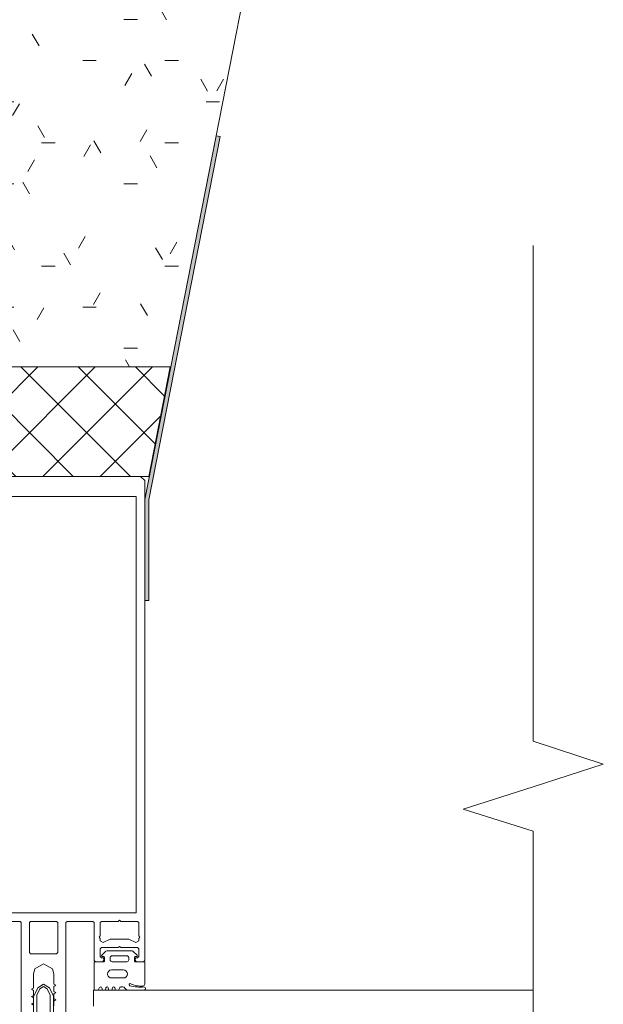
# Model space of a CAD drawing. Header units: millimetres. Extents: x -7374688 to -7372476, y 5958422 to 5960750.
# Tile 12 of 46: x -7373071 to -7372927, y 5958989 to 5959233. Entities that reach past the tile are written whole.
import ezdxf

# ---------------------------------------------------------------- set-up
doc = ezdxf.new("R2010")
doc.units = ezdxf.units.MM
for name, color, linetype, lineweight in [('Типовые аннотации', 7, 'Continuous', 18), ('Тонкие линии', 7, 'Continuous', 18), ('Элементы узлов', 7, 'Continuous', 18)]:
    doc.layers.add(name, color=color, linetype=linetype, lineweight=lineweight)

# ---------------------------------------------------------------- blocks, each defined once
blk = doc.blocks.new('Витражная стойка в сборе - Витражная стойка в сборе-21250031-Разрез 6-6')
at = {"layer": 'Элементы узлов'}
for p, q in [((-7373089, 5959119.76), (-7373041, 5959119.76)), ((-7373041, 5959119.76), (-7373040, 5959118.76)), ((-7373040, 5959118.76), (-7373039.99, 5959000.06)), ((-7373042.1, 5959114.76), (-7373087.9, 5959114.76)), ((-7373042.09, 5959011.86), (-7373042.1, 5959114.76)), ((-7373087.89, 5959011.86), (-7373042.09, 5959011.86)), ((-7373046.24, 5959010.06), (-7373046.54, 5959009.76)), ((-7373045.94, 5959009.76), (-7373046.24, 5959010.06)), ((-7373070.79, 5959009.76), (-7373077.19, 5959009.76)), ((-7373070.49, 5959009.46), (-7373070.79, 5959009.76)), ((-7373070.49, 5958982.56), (-7373070.49, 5959009.46)), ((-7373068.19, 5959009.76), (-7373068.49, 5959009.46)), ((-7373068.49, 5959009.46), (-7373068.49, 5959002.06)), ((-7373061.79, 5959009.76), (-7373068.19, 5959009.76)), ((-7373061.49, 5959009.46), (-7373061.79, 5959009.76)), ((-7373061.49, 5959002.06), (-7373061.49, 5959009.46)), ((-7373059.19, 5959009.76), (-7373059.49, 5959009.46)), ((-7373059.49, 5959009.46), (-7373059.49, 5958982.56)), ((-7373052.79, 5959009.76), (-7373059.19, 5959009.76)), ((-7373052.49, 5959009.46), (-7373052.79, 5959009.76)), ((-7373052.49, 5959000.06), (-7373052.49, 5959009.46)), ((-7373050.69, 5959009.76), (-7373050.99, 5959009.46)), ((-7373050.99, 5959009.46), (-7373050.99, 5959006.16)), ((-7373046.54, 5959009.76), (-7373050.69, 5959009.76)), ((-7373041.79, 5959009.76), (-7373045.94, 5959009.76)), ((-7373041.49, 5959009.46), (-7373041.79, 5959009.76)), ((-7373041.49, 5959006.16), (-7373041.49, 5959009.46)), ((-7373050.99, 5959006.16), (-7373051.29, 5959005.86)), ((-7373051.29, 5959005.86), (-7373050.99, 5959005.56)), ((-7373050.99, 5959005.56), (-7373050.99, 5959004.96)), ((-7373050.27, 5959004.51), (-7373048.54, 5959005.36)), ((-7373048.54, 5959005.36), (-7373043.94, 5959005.36)), ((-7373043.94, 5959005.36), (-7373042.21, 5959004.51)), ((-7373041.19, 5959005.86), (-7373041.49, 5959006.16)), ((-7373041.49, 5959005.56), (-7373041.19, 5959005.86)), ((-7373041.49, 5959004.96), (-7373041.49, 5959005.56)), ((-7373050.99, 5959004.96), (-7373050.27, 5959004.51)), ((-7373050.69, 5959003.26), (-7373050.99, 5959002.96)), ((-7373050.99, 5959002.96), (-7373050.99, 5959001.06)), ((-7373046.54, 5959003.26), (-7373050.69, 5959003.26)), ((-7373046.24, 5959003.56), (-7373046.54, 5959003.26)), ((-7373045.94, 5959003.26), (-7373046.24, 5959003.56)), ((-7373041.79, 5959003.26), (-7373045.94, 5959003.26)), ((-7373042.21, 5959004.51), (-7373041.49, 5959004.96)), ((-7373041.49, 5959002.96), (-7373041.79, 5959003.26)), ((-7373041.49, 5959001.06), (-7373041.49, 5959002.96)), ((-7373068.49, 5959002.06), (-7373068.19, 5959001.76)), ((-7373068.19, 5959001.76), (-7373061.79, 5959001.76)), ((-7373061.79, 5959001.76), (-7373061.49, 5959002.06)), ((-7373050.99, 5959001.06), (-7373050.69, 5959000.76)), ((-7373050.69, 5959000.76), (-7373050.29, 5959000.76)), ((-7373050.29, 5959000.76), (-7373050.03, 5959000.31)), ((-7373050.03, 5959000.31), (-7373050.26, 5958999.91)), ((-7373042.45, 5959000.31), (-7373042.19, 5959000.76)), ((-7373042.22, 5958999.91), (-7373042.45, 5959000.31)), ((-7373042.19, 5959000.76), (-7373041.79, 5959000.76)), ((-7373041.79, 5959000.76), (-7373041.49, 5959001.06)), ((-7373067.15, 5958998.01), (-7373067.49, 5958996.76)), ((-7373064.99, 5958999.26), (-7373067.15, 5958998.01)), ((-7373062.82, 5958998.01), (-7373064.99, 5958999.26)), ((-7373062.49, 5958996.76), (-7373062.82, 5958998.01)), ((-7373052.19, 5958999.76), (-7373052.49, 5959000.06)), ((-7373050.52, 5958999.76), (-7373052.19, 5958999.76)), ((-7373050.26, 5958999.91), (-7373050.52, 5958999.76)), ((-7373041.96, 5958999.76), (-7373042.22, 5958999.91)), ((-7373040.29, 5958999.76), (-7373041.96, 5958999.76)), ((-7373039.99, 5959000.06), (-7373040.29, 5958999.76)), ((-7373067.49, 5958996.76), (-7373067.49, 5958993.25)), ((-7373062.49, 5958994.25), (-7373062.49, 5958996.76)), ((-7373067.49, 5958993.25), (-7373067.99, 5958992.96)), ((-7373067.99, 5958992.96), (-7373067.49, 5958992.67)), ((-7373061.99, 5958993.96), (-7373062.49, 5958994.25)), ((-7373062.49, 5958993.67), (-7373061.99, 5958993.96)), ((-7373062.49, 5958992.45), (-7373062.49, 5958993.67)), ((-7373067.49, 5958991.45), (-7373067.99, 5958991.16)), ((-7373067.99, 5958991.16), (-7373067.49, 5958990.87)), ((-7373067.49, 5958992.67), (-7373067.49, 5958991.45)), ((-7373067.49, 5958990.87), (-7373067.49, 5958989.65)), ((-7373061.99, 5958992.16), (-7373062.49, 5958992.45)), ((-7373062.49, 5958991.87), (-7373061.99, 5958992.16)), ((-7373062.49, 5958990.65), (-7373062.49, 5958991.87)), ((-7373061.99, 5958990.36), (-7373062.49, 5958990.65)), ((-7372944.04, 5958992.77), (-7373052.68, 5958992.76)), ((-7373052.68, 5958992.76), (-7373052.68, 5958988.76)), ((-7373067.49, 5958989.65), (-7373067.99, 5958989.36)), ((-7373067.99, 5958989.36), (-7373067.49, 5958989.07)), ((-7373062.49, 5958990.07), (-7373061.99, 5958990.36)), ((-7373062.49, 5958988.85), (-7373062.49, 5958990.07))]:
    blk.add_line(p, q, dxfattribs=at)
at = {"layer": 'Элементы узлов', "color": 196, "true_color": 0x400080}
for p, q in [((-7373049.58, 5959002.4), (-7373050.58, 5959001.4)), ((-7373050.44, 5959001.06), (-7373050.14, 5959001.06)), ((-7373049.94, 5959000.86), (-7373049.94, 5958999.96)), ((-7373043.04, 5959002.46), (-7373049.44, 5959002.46)), ((-7373048.54, 5959000.26), (-7373048.54, 5959000.76)), ((-7373048.04, 5959001.26), (-7373044.44, 5959001.26)), ((-7373043.94, 5959000.76), (-7373043.94, 5959000.26)), ((-7373041.9, 5959001.4), (-7373042.9, 5959002.4)), ((-7373042.54, 5958999.96), (-7373042.54, 5959000.86)), ((-7373042.34, 5959001.06), (-7373042.04, 5959001.06)), ((-7373052.49, 5958992.77), (-7373052.49, 5958999.76)), ((-7373052.49, 5958999.76), (-7373052.49, 5958992.77)), ((-7373050.18, 5958999.76), (-7373052.49, 5958999.76)), ((-7373045.29, 5958997.76), (-7373048.19, 5958997.76)), ((-7373044.44, 5958999.76), (-7373048.04, 5958999.76)), ((-7373039.99, 5958999.76), (-7373042.29, 5958999.76)), ((-7373039.99, 5958994.26), (-7373039.99, 5958999.76)), ((-7373048.19, 5958995.76), (-7373045.29, 5958995.76)), ((-7373051.53, 5958992.77), (-7373051.14, 5958993.41)), ((-7373050.6, 5958993.33), (-7373050.45, 5958992.77)), ((-7373049.72, 5958992.77), (-7373049.58, 5958993.33)), ((-7373049, 5958993.33), (-7373048.85, 5958992.77)), ((-7373048.12, 5958992.77), (-7373047.98, 5958993.33)), ((-7373047.4, 5958993.33), (-7373047.25, 5958992.77)), ((-7373046.45, 5958992.77), (-7373046.16, 5958993.39)), ((-7373045.89, 5958993.56), (-7373045.39, 5958993.56))]:
    blk.add_line(p, q, dxfattribs=at)
at = {"layer": 'Элементы узлов', "color": 232, "true_color": 0xbb005e}
for p, q in [((-7373067.42, 5958991.24), (-7373066.44, 5958993.34)), ((-7373065.89, 5958993.09), (-7373066.62, 5958991.54)), ((-7373066.44, 5958993.34), (-7373064.99, 5958994.27)), ((-7373064.99, 5958993.67), (-7373065.89, 5958993.09)), ((-7373064.99, 5958994.27), (-7373063.54, 5958993.34)), ((-7373064.08, 5958993.09), (-7373064.99, 5958993.67)), ((-7373063.36, 5958991.54), (-7373064.08, 5958993.09)), ((-7373063.54, 5958993.34), (-7373062.56, 5958991.24)), ((-7373067.44, 5958990.47), (-7373067.44, 5958991.16)), ((-7373067.44, 5958990.07), (-7373067.44, 5958990.47)), ((-7373066.64, 5958991.45), (-7373066.64, 5958980.64)), ((-7373063.34, 5958980.64), (-7373063.34, 5958991.45)), ((-7373062.54, 5958991.16), (-7373062.54, 5958990.47)), ((-7373062.54, 5958990.47), (-7373062.54, 5958990.07)), ((-7373067.44, 5958985.88), (-7373067.44, 5958990.07)), ((-7373062.54, 5958990.07), (-7373062.54, 5958985.88))]:
    blk.add_line(p, q, dxfattribs=at)
at = {"layer": 'Элементы узлов', "color": 196, "true_color": 0x400080}
for centre, radius, start, end in [((-7373048.04, 5959000.76), 0.5, 90.0042, 180.0042), ((-7373048.04, 5959000.26), 0.5, 180.0042, 270.0042), ((-7373048.19, 5958996.76), 1, 90.0042, 180.0042), ((-7373045.29, 5958996.76), 1, 0.0042, 90.0042), ((-7373048.19, 5958996.76), 1, 180.0042, 270.0042), ((-7373045.29, 5958996.76), 1, 270.0042, 0.0042), ((-7373050.89, 5958993.26), 0.3, 14.4554, 149.0312), ((-7373043.63, 5958994.56), 1.85, 216.8136, 256.6013), ((-7373041.09, 5959003.52), 10, 255.0556, 274.9243), ((-7373040.88, 5958999.75), 6, 244.5047, 274.0477)]:
    blk.add_arc(centre, radius, start, end, dxfattribs=at)
for centre, major_axis, start_param, end_param in [((-7373050.44, 5959001.26), (-0.141, 0.141), 0.000037, 2.356231), ((-7373050.14, 5959000.86), (0, 0.2), 4.712426, 6.283222), ((-7373044.44, 5959000.76), (0, 0.5), 4.712426, 6.283222), ((-7373044.44, 5959000.26), (0.425, 0.263), 4.158851, 5.729648), ((-7373042.34, 5959000.86), (0.141, 0.141), 0.785435, 2.356231), ((-7373042.04, 5959001.26), (0.185, 0.077), 4.319727, 6.675921), ((-7373050.14, 5958999.96), (0.117, 0.162), 3.532742, 5.336948), ((-7373042.34, 5958999.96), (0.199, 0.023), 3.024924, 4.829131), ((-7373049.29, 5958993.26), (0.149, 0.261), 5.483456, 8.120607), ((-7373047.69, 5958993.26), (-0.261, 0.149), 3.912659, 6.549811), ((-7373045.89, 5958993.26), (-0.269, 0.132), 5.167356, 6.291939), ((-7373045.39, 5958993.16), (-0.389, 0.092), 4.18834, 4.944249), ((-7373043.58, 5958994.1), (-0.058, 0.251), 5.562823, 8.865766), ((-7373040.49, 5958994.26), (-0.018, 0.5), 3.176916, 4.677139), ((-7373040.19, 5958993.16), (-0.372, 0.148), 1.978277, 5.176252)]:
    blk.add_ellipse(centre, major_axis=major_axis, ratio=1, start_param=start_param, end_param=end_param, dxfattribs=at)
blk = doc.blocks.new('HILTI_Линия_Разрыва - Тип 1-21356893-Разрез 6-6')
at = {"layer": 'Элементы узлов'}
for p, q in [((-7372944.04, 5959054.29), (-7372944.04, 5959146.87)), ((-7372944.04, 5958939.2), (-7372944.04, 5959032.03))]:
    blk.add_line(p, q, dxfattribs=at)

msp = doc.modelspace()

# ---------------------------------------------------------------- hatches: boundary and pattern name
at = {"layer": 'Элементы узлов'}
h = msp.add_hatch(dxfattribs=at)
h.set_pattern_fill('FP_7', color=256, style=0, pattern_type=2)
h.set_pattern_definition([(0, (-7374284.715, 5958338.628), (40.64, 10.16), [3.353, -27.127, 3.353, -27.127, -162.56]), (0, (-7374284.715, 5958338.628), (40.64, 10.16), [-60.96, 3.353, -57.607, 3.353, -27.127, -71.12]), (0, (-7374284.715, 5958338.628), (40.64, 10.16), [-152.4, 3.353, -16.967, 3.353, -47.447]), (120, (-7374269.475, 5958343.708), (-29.11882, 30.11527), [3.353, -27.127, 3.353, -189.687]), (120, (-7374269.475, 5958343.708), (-29.11882, 30.11527), [-33.833, -27.127, 3.353, -57.607, -101.6]), (120, (-7374269.475, 5958343.708), (-29.11882, 30.11527), [-121.92, 3.353, -27.127, 3.353, -67.767]), (120, (-7374269.475, 5958343.708), (-29.11882, 30.11527), [-155.753, -16.967, 3.353, -47.447]), (240, (-7374264.395, 5958364.028), (-11.52118, -40.27527), [3.353, -27.127, 3.353, -189.687]), (240, (-7374264.395, 5958364.028), (-11.52118, -40.27527), [-33.833, -27.127, 3.353, -57.607, -101.6]), (240, (-7374264.395, 5958364.028), (-11.52118, -40.27527), [-121.92, 3.353, -27.127, 3.353, -67.767]), (240, (-7374264.395, 5958364.028), (-11.52118, -40.27527), [-155.753, -16.967, 3.353, -47.447])])
h.paths.add_polyline_path([(-7373033.68, 5959146.85), (-7373033.58, 5959146.85), (-7372938.58, 5959631.82), (-7373136, 5959670.49), (-7373238.58, 5959146.85), (-7373169.05, 5959146.85), (-7373214.68, 5959147.62), (-7373214.66, 5959148.62), (-7373162.68, 5959147.74), (-7373162.66, 5959146.85), (-7373039, 5959146.85)])
at = {"layer": 'Элементы узлов', "true_color": 0x408080}
msp.add_hatch(color=137, dxfattribs=at).paths.add_polyline_path([(-7373039, 5959089.09), (-7373038.98, 5959114.09), (-7373021.4, 5959203.8), (-7373022.38, 5959203.99), (-7373040, 5959113.99), (-7373040, 5959089.09)])
at = {"layer": 'Элементы узлов'}
h = msp.add_hatch(dxfattribs=at)
h.set_pattern_fill('FP_1', color=256, style=0, pattern_type=2)
h.set_pattern_definition([(45, (-7374284.715, 5958338.628), (-7.07107, 7.07107), []), (135, (-7374284.715, 5958338.628), (-7.07107, -7.07107), [])])
h.paths.add_polyline_path([(-7373163.66, 5958940.76), (-7373089.66, 5958940.77), (-7373089.66, 5958941.77), (-7373163.66, 5958941.76)])
h.paths.add_polyline_path([(-7373162.66, 5958942.76), (-7373090.53, 5958942.82), (-7373091, 5958943.02), (-7373091.41, 5958943.33), (-7373091.72, 5958943.74), (-7373091.92, 5958944.22), (-7373091.98, 5958944.72), (-7373091.92, 5958965.28), (-7373091.72, 5958965.76), (-7373091.4, 5958966.17), (-7373090.99, 5958966.49), (-7373090.51, 5958966.69), (-7373090.02, 5958966.76), (-7373090.53, 5958966.82), (-7373091, 5958967.02), (-7373091.41, 5958967.33), (-7373091.72, 5958967.74), (-7373091.92, 5958968.21), (-7373091.99, 5958968.72), (-7373091.92, 5958989.28), (-7373091.72, 5958989.76), (-7373091.41, 5958990.17), (-7373090.99, 5958990.49), (-7373090.52, 5958990.69), (-7373089.67, 5958990.76), (-7373089.66, 5959119.77), (-7373038.98, 5959119.77), (-7373033.68, 5959146.85), (-7373162.68, 5959146.76), (-7373162.66, 5958942.77)])
h.paths.add_polyline_path([(-7373089.98, 5958944.76), (-7373089.66, 5958944.76), (-7373089.66, 5958953.76), (-7373089.98, 5958953.76), (-7373089.98, 5958944.76)])
h.paths.add_polyline_path([(-7373089.98, 5958955.76), (-7373089.66, 5958955.76), (-7373089.66, 5958964.76), (-7373089.99, 5958964.76), (-7373089.98, 5958955.76)])
h.paths.add_polyline_path([(-7373089.99, 5958968.76), (-7373089.66, 5958968.76), (-7373089.67, 5958977.76), (-7373089.99, 5958977.76), (-7373089.99, 5958968.76)])
h.paths.add_polyline_path([(-7373089.99, 5958979.76), (-7373089.67, 5958979.76), (-7373089.68, 5958988.76), (-7373089.99, 5958988.76), (-7373089.99, 5958979.76)])

# ---------------------------------------------------------------- linework, layer by layer
at = {"layer": 'Типовые аннотации', "lineweight": 9}
for p, q in [((-7372944.04, 5959146.87), (-7372944.04, 5959176.87)), ((-7372944.04, 5959054.29), (-7372926.71, 5959048.66)), ((-7372926.71, 5959048.66), (-7372944.04, 5959043.03)), ((-7372961.36, 5959037.53), (-7372944.04, 5959043.03)), ((-7372944.04, 5959032.03), (-7372961.36, 5959037.53))]:
    msp.add_line(p, q, dxfattribs=at)
at = {"layer": 'Тонкие линии'}
for p, q in [((-7373033.58, 5959146.85), (-7372938.58, 5959631.82)), ((-7373039, 5959113.99), (-7373021.4, 5959203.8)), ((-7373022.38, 5959203.99), (-7373033.58, 5959146.85)), ((-7373021.4, 5959203.8), (-7373022.38, 5959203.99)), ((-7373238.58, 5959146.85), (-7373033.58, 5959146.85)), ((-7373033.68, 5959146.85), (-7373163.68, 5959146.85)), ((-7373033.58, 5959146.85), (-7373040, 5959114.09)), ((-7373038.98, 5959119.77), (-7373033.68, 5959146.85)), ((-7373089.68, 5959119.77), (-7373038.98, 5959119.77)), ((-7373040, 5959114.09), (-7373040, 5959089.09)), ((-7373039, 5959089.09), (-7373039, 5959113.99)), ((-7373040, 5959089.09), (-7373039, 5959089.09))]:
    msp.add_line(p, q, dxfattribs=at)

# ---------------------------------------------------------------- block references
at = {"layer": 'Элементы узлов'}
msp.add_blockref('HILTI_Линия_Разрыва - Тип 1-21356893-Разрез 6-6', (0, 0), dxfattribs=at)
at = {"layer": 'Элементы узлов', "color": 196, "true_color": 0x400080}
msp.add_blockref('Витражная стойка в сборе - Витражная стойка в сборе-21250031-Разрез 6-6', (0, 0), dxfattribs=at)

doc.saveas('drawing.dxf')
